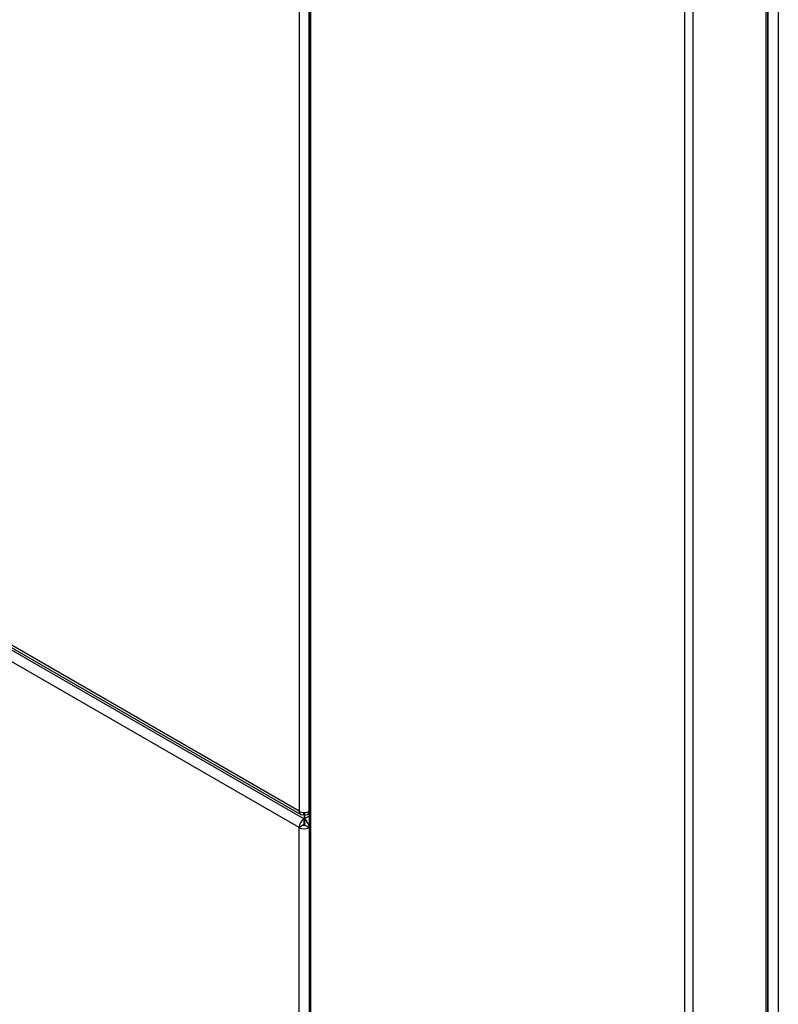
# Model space of a CAD drawing. Header units: millimetres. Extents: x 10 to 281, y 0 to 180.
# Tile 54 of 67: x 235 to 248, y 93 to 110. Entities that reach past the tile are written whole.
import ezdxf

# ---------------------------------------------------------------- set-up
doc = ezdxf.new("R2010")
doc.units = ezdxf.units.MM
doc.layers.add('134.134_BW4_CTM-', color=7, linetype='Continuous')
doc.layers.add('Standard', color=7, linetype='Continuous')

# ---------------------------------------------------------------- blocks, each defined once
blk = doc.blocks.new('SE')
at = {"layer": '134.134_BW4_CTM-', "color": 7, "linetype": 'Continuous'}
for p, q in [((50.051, 43.183), (50.051, 24.882)), ((50.218, 24.882), (50.218, 43.183)), ((50.218, 43.125), (50.218, 11.853)), ((50.248, 11.813), (50.248, 43.084)), ((57.984, 8.914), (57.984, 40.186)), ((57.99, 8.68), (57.99, 40.247)), ((58.16, 40.247), (58.16, 5.66)), ((57.955, 8.873), (57.955, 40.145)), ((56.576, 8.159), (56.576, 39.431)), ((56.718, 8.159), (56.718, 39.431)), ((43.826, 28.396), (50.135, 24.754)), ((43.83, 28.434), (50.076, 24.828)), ((50.051, 24.882), (43.834, 28.472)), ((50.05, 24.607), (43.806, 28.212)), ((50.13, 24.831), (50.13, 24.862)), ((50.135, 24.862), (50.135, 24.754)), ((50.14, 24.862), (50.14, 24.831)), ((50.218, 24.883), (50.218, 24.882)), ((50.135, 24.672), (50.135, 24.754)), ((50.142, 24.83), (50.142, 24.758)), ((50.142, 24.758), (50.218, 24.802)), ((50.142, 24.758), (50.142, 24.75)), ((50.142, 24.75), (50.142, 24.666)), ((50.194, 24.828), (50.218, 24.843)), ((50.12, 24.648), (50.05, 24.607)), ((50.05, 11.886), (50.05, 24.607)), ((50.149, 24.648), (50.218, 24.608))]:
    blk.add_line(p, q, dxfattribs=at)
for centre, major_axis, start_param, end_param in [((50.135, 24.93), (0.059, 0.102), 2.356194, 3.867031), ((50.135, 24.93), (-0.118, 0), 0.785398, 2.356194), ((50.135, 24.93), (-0.059, 0.102), 2.416155, 3.926991), ((50.135, 24.656), (0.06, 0.104), 0.785398, 2.356194), ((50.135, 24.656), (0.06, -0.104), 0.939464, 2.272764), ((50.135, 24.656), (0.12, 0), 3.926991, 5.497787), ((50.135, 24.656), (0.01, 0.0173), 0.785398, 2.356194), ((50.135, 24.656), (0.02, 0), 3.926991, 5.497787), ((50.135, 24.656), (0.01, -0.0173), 0.785398, 1.832596)]:
    blk.add_ellipse(centre, major_axis=major_axis, ratio=0.57735, start_param=start_param, end_param=end_param, dxfattribs=at)

msp = doc.modelspace()

# ---------------------------------------------------------------- block references
at = {"layer": 'Standard', "color": 7}
msp.add_blockref('SE', (189.432, 71.3356), dxfattribs=at)

doc.saveas('drawing.dxf')
